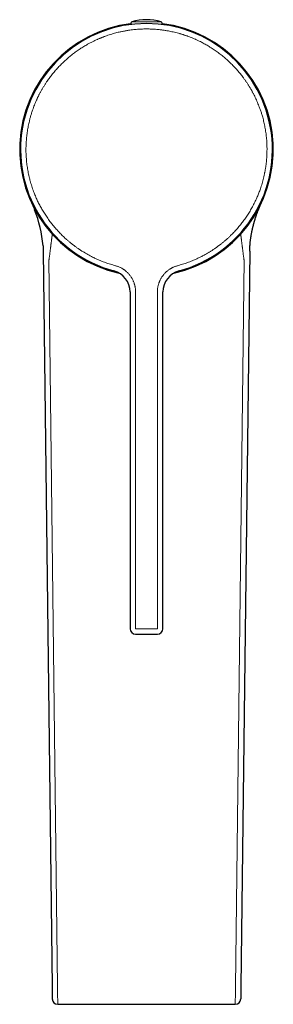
# Model space of a CAD drawing. Header units: millimetres. Extents: x 8 to 623, y 12 to 616.
# Tile 3 of 48: x 302 to 348, y 134 to 315. Entities that reach past the tile are written whole.
import ezdxf

# ---------------------------------------------------------------- set-up
doc = ezdxf.new("R2010")
doc.units = ezdxf.units.MM

msp = doc.modelspace()

# ---------------------------------------------------------------- linework, layer by layer
at = {"color": 8, "linetype": 'Continuous', "lineweight": 0}
for p, q in [((327.5, 314.43), (322.11, 314.43)), ((306.93, 270.79), (306.89, 270.85)), ((306.89, 270.85), (308.5, 137.34)), ((342.72, 270.85), (341.11, 137.34)), ((342.67, 270.79), (342.72, 270.85)), ((322.8, 203.04), (322.8, 264.86)), ((326.8, 264.86), (326.8, 203.04)), ((326.8, 203.04), (322.8, 203.04)), ((308.5, 137.34), (308.5, 136.35)), ((308.5, 136.35), (308.52, 134.12)), ((341.11, 136.35), (341.08, 134.12)), ((341.11, 137.34), (341.11, 136.35))]:
    msp.add_line(p, q, dxfattribs=at)
at = {"color": 7, "linetype": 'Continuous', "lineweight": 30}
for p, q in [((307.53, 275.48), (307.53, 275.48)), ((342.08, 275.48), (342.08, 275.48)), ((305.87, 272.35), (307.5, 137.33)), ((343.74, 272.35), (342.11, 137.33)), ((321.8, 264.86), (321.8, 203.04)), ((327.8, 203.04), (327.8, 264.86)), ((322.8, 202.04), (326.8, 202.04)), ((307.5, 137.33), (307.52, 135.1)), ((342.11, 137.33), (342.08, 135.1))]:
    msp.add_line(p, q, dxfattribs=at)
for centre, radius, start, end in [((324.8, 305.84), 9, 72.5584, 107.4416), ((324.8, 291.04), 23.25, 97.18, 257.5077), ((324.8, 291.04), 23.1, 284.9694, 255.0307), ((322.2, 314.14), 0.3, 107.4416, 216.0429), ((327.41, 314.14), 0.3, 323.9571, 72.5584), ((324.8, 291.04), 23.25, 282.4923, 82.82), ((283.3, 271.54), 22.6, 4.6046, 21.8941), ((317.8, 264.86), 4, 0, 75.0303), ((331.8, 264.86), 4, 104.9692, 180), ((322.8, 203.04), 1, 180, 270), ((326.8, 203.04), 1, 270, 0), ((308.52, 135.11), 1, 180.69, 270), ((341.08, 135.11), 1, 270, 359.31)]:
    msp.add_arc(centre, radius, start, end, dxfattribs=at)
at = {"color": 8, "linetype": 'Continuous', "lineweight": 0}
for centre, start, end in [((308.52, 135.12), 181.1249, 270.4521), ((341.09, 135.12), 269.5479, 358.8751)]:
    msp.add_arc(centre, 0.992, start, end, dxfattribs=at)
for points, knots in [([(319.09, 269.69), (318.94, 269.73), (318.64, 269.82), (318.19, 269.95), (317.74, 270.1), (317.3, 270.25), (316.91, 270.4), (316.57, 270.53), (316.29, 270.65), (316, 270.77), (315.72, 270.89), (315.43, 271.03), (315.09, 271.19), (314.71, 271.38), (314.28, 271.61), (313.85, 271.84), (313.51, 272.04), (313.25, 272.2), (313.07, 272.32), (312.88, 272.43), (312.7, 272.55), (312.52, 272.67), (312.34, 272.79), (312.08, 272.97), (311.74, 273.21), (311.33, 273.52), (310.93, 273.84), (310.53, 274.16), (310.18, 274.47), (309.85, 274.77), (309.56, 275.04), (309.27, 275.32), (308.98, 275.61), (308.69, 275.91), (308.39, 276.24), (308.09, 276.58), (307.79, 276.93), (307.51, 277.28), (307.23, 277.64), (306.95, 278.01), (306.69, 278.38), (306.44, 278.75), (306.19, 279.12), (305.96, 279.49), (305.74, 279.86), (305.52, 280.23), (305.32, 280.61), (305.12, 280.99), (304.93, 281.36), (304.76, 281.73), (304.59, 282.1), (304.43, 282.48), (304.26, 282.88), (304.09, 283.32), (303.92, 283.79), (303.76, 284.27), (303.64, 284.66), (303.55, 284.96), (303.49, 285.18), (303.44, 285.4), (303.38, 285.62), (303.32, 285.84), (303.27, 286.06), (303.2, 286.36), (303.12, 286.76), (303.03, 287.25), (302.95, 287.73), (302.88, 288.22), (302.83, 288.66), (302.79, 289.03), (302.77, 289.36), (302.74, 289.68), (302.73, 290), (302.71, 290.32), (302.7, 290.68), (302.7, 291.1), (302.71, 291.57), (302.72, 292.04), (302.75, 292.51), (302.79, 292.98), (302.83, 293.45), (302.89, 293.92), (302.96, 294.39), (303.03, 294.85), (303.12, 295.31), (303.21, 295.77), (303.31, 296.18), (303.39, 296.53), (303.47, 296.83), (303.56, 297.13), (303.64, 297.42), (303.74, 297.73), (303.85, 298.08), (303.99, 298.49), (304.16, 298.95), (304.34, 299.4), (304.49, 299.76), (304.62, 300.04), (304.71, 300.24), (304.8, 300.44), (304.89, 300.64), (304.99, 300.83), (305.09, 301.03), (305.23, 301.31), (305.43, 301.67), (305.68, 302.12), (305.94, 302.56), (306.21, 302.99), (306.47, 303.39), (306.72, 303.75), (306.95, 304.07), (307.19, 304.4), (307.44, 304.72), (307.71, 305.05), (307.99, 305.39), (308.29, 305.73), (308.59, 306.07), (308.91, 306.4), (309.23, 306.72), (309.55, 307.04), (309.89, 307.35), (310.22, 307.65), (310.56, 307.94), (310.89, 308.22), (311.23, 308.49), (311.58, 308.75), (311.92, 309), (312.27, 309.25), (312.62, 309.48), (312.96, 309.7), (313.31, 309.92), (313.66, 310.13), (314.04, 310.34), (314.45, 310.57), (314.9, 310.8), (315.35, 311.02), (315.72, 311.19), (316.01, 311.32), (316.22, 311.41), (316.42, 311.49), (316.63, 311.58), (316.84, 311.66), (317.05, 311.74), (317.35, 311.85), (317.73, 311.98), (318.2, 312.14), (318.68, 312.28), (319.15, 312.41), (319.58, 312.52), (319.95, 312.6), (320.26, 312.67), (320.58, 312.74), (320.9, 312.79), (321.21, 312.85), (321.57, 312.91), (321.98, 312.96), (322.45, 313.02), (322.92, 313.06), (323.39, 313.1), (323.86, 313.12), (324.33, 313.14), (324.8, 313.14), (325.27, 313.14), (325.74, 313.12), (326.21, 313.1), (326.68, 313.06), (327.1, 313.02), (327.46, 312.98), (327.76, 312.94), (328.07, 312.9), (328.37, 312.85), (328.69, 312.8), (329.05, 312.73), (329.48, 312.64), (329.95, 312.54), (330.42, 312.42), (330.8, 312.31), (331.1, 312.23), (331.31, 312.16), (331.51, 312.1), (331.72, 312.03), (331.93, 311.96), (332.13, 311.89), (332.43, 311.79), (332.82, 311.64), (333.29, 311.45), (333.76, 311.25), (334.23, 311.03), (334.65, 310.83), (335.04, 310.63), (335.4, 310.44), (335.75, 310.24), (336.1, 310.04), (336.46, 309.82), (336.83, 309.58), (337.21, 309.33), (337.59, 309.07), (337.96, 308.8), (338.32, 308.53), (338.68, 308.25), (339.03, 307.96), (339.37, 307.66), (339.7, 307.37), (340.02, 307.07), (340.33, 306.77), (340.64, 306.46), (340.93, 306.15), (341.22, 305.84), (341.5, 305.53), (341.76, 305.21), (342.02, 304.9), (342.27, 304.58), (342.54, 304.23), (342.81, 303.85), (343.1, 303.44), (343.38, 303.02), (343.6, 302.67), (343.76, 302.4), (343.87, 302.21), (343.99, 302.01), (344.1, 301.82), (344.21, 301.62), (344.31, 301.42), (344.46, 301.14), (344.64, 300.78), (344.86, 300.33), (345.06, 299.88), (345.25, 299.43), (345.41, 299.02), (345.55, 298.67), (345.66, 298.36), (345.76, 298.06), (345.86, 297.75), (345.96, 297.45), (346.06, 297.1), (346.17, 296.7), (346.29, 296.24), (346.39, 295.78), (346.49, 295.32), (346.57, 294.85), (346.65, 294.39), (346.72, 293.92), (346.77, 293.45), (346.82, 292.99), (346.86, 292.52), (346.88, 292.05), (346.9, 291.63), (346.9, 291.27), (346.9, 290.96), (346.9, 290.65), (346.89, 290.34), (346.88, 290.03), (346.86, 289.65), (346.83, 289.22), (346.78, 288.74), (346.73, 288.26), (346.67, 287.86), (346.63, 287.56), (346.59, 287.35), (346.55, 287.13), (346.52, 286.92), (346.47, 286.7), (346.43, 286.49), (346.36, 286.18), (346.27, 285.78), (346.14, 285.28), (346, 284.79), (345.85, 284.3), (345.7, 283.85), (345.56, 283.44), (345.41, 283.06), (345.27, 282.69), (345.11, 282.32), (344.94, 281.93), (344.75, 281.53), (344.55, 281.12), (344.34, 280.71), (344.13, 280.31), (343.9, 279.92), (343.67, 279.53), (343.42, 279.14), (343.18, 278.76), (342.93, 278.4), (342.68, 278.04), (342.42, 277.7), (342.16, 277.35), (341.88, 277.02), (341.61, 276.69), (341.34, 276.38), (341.06, 276.07), (340.78, 275.77), (340.5, 275.48), (340.19, 275.18), (339.85, 274.85), (339.48, 274.51), (339.1, 274.19), (338.78, 273.92), (338.54, 273.73), (338.36, 273.59), (338.18, 273.45), (338, 273.31), (337.82, 273.18), (337.63, 273.05), (337.38, 272.87), (337.04, 272.64), (336.63, 272.37), (336.21, 272.11), (335.78, 271.86), (335.4, 271.65), (335.06, 271.47), (334.78, 271.32), (334.49, 271.18), (334.2, 271.04), (333.91, 270.9), (333.57, 270.76), (333.19, 270.59), (332.75, 270.42), (332.31, 270.25), (331.87, 270.1), (331.42, 269.95), (330.97, 269.82), (330.66, 269.73), (330.51, 269.69)], [0, 0, 0, 0, 0.003701, 0.007398, 0.011091, 0.014783, 0.018475, 0.020893, 0.023312, 0.025734, 0.028157, 0.030638, 0.033183, 0.036996, 0.040805, 0.044612, 0.04842, 0.05013, 0.05184, 0.053552, 0.055264, 0.056977, 0.058692, 0.060407, 0.06443, 0.068446, 0.072458, 0.076469, 0.080479, 0.083632, 0.086788, 0.089947, 0.093122, 0.096338, 0.099922, 0.103503, 0.107082, 0.110661, 0.11424, 0.117822, 0.121408, 0.125, 0.128412, 0.131819, 0.135222, 0.138624, 0.142024, 0.145425, 0.148634, 0.151845, 0.155059, 0.158266, 0.161426, 0.165371, 0.169312, 0.173251, 0.17719, 0.178959, 0.180729, 0.182499, 0.184271, 0.186043, 0.187817, 0.189593, 0.19348, 0.197362, 0.20124, 0.205117, 0.208993, 0.211533, 0.214074, 0.216617, 0.219163, 0.221654, 0.224077, 0.227781, 0.231482, 0.235182, 0.238882, 0.242584, 0.246289, 0.25, 0.253701, 0.257397, 0.26109, 0.264782, 0.268474, 0.270892, 0.273312, 0.275733, 0.278157, 0.280638, 0.283183, 0.286996, 0.290805, 0.294612, 0.29842, 0.30013, 0.30184, 0.303552, 0.305264, 0.306977, 0.308692, 0.310407, 0.31443, 0.318446, 0.322458, 0.326469, 0.330479, 0.333632, 0.336788, 0.339947, 0.343122, 0.346338, 0.349922, 0.353503, 0.357082, 0.360661, 0.36424, 0.367822, 0.371408, 0.375, 0.378412, 0.381819, 0.385222, 0.388624, 0.392024, 0.395425, 0.398634, 0.401845, 0.405059, 0.408266, 0.411426, 0.415371, 0.419312, 0.423251, 0.42719, 0.428959, 0.430729, 0.432499, 0.434271, 0.436043, 0.437817, 0.439593, 0.44348, 0.447362, 0.45124, 0.455117, 0.458993, 0.461533, 0.464074, 0.466617, 0.469163, 0.471654, 0.474077, 0.477781, 0.481482, 0.485182, 0.488882, 0.492584, 0.496289, 0.5, 0.503701, 0.507397, 0.51109, 0.514782, 0.518474, 0.520892, 0.523312, 0.525733, 0.528157, 0.530638, 0.533183, 0.536996, 0.540805, 0.544612, 0.54842, 0.55013, 0.55184, 0.553552, 0.555264, 0.556977, 0.558692, 0.560407, 0.56443, 0.568446, 0.572458, 0.576469, 0.580479, 0.583632, 0.586788, 0.589947, 0.593122, 0.596338, 0.599922, 0.603503, 0.607082, 0.610661, 0.61424, 0.617822, 0.621408, 0.625, 0.628412, 0.631819, 0.635222, 0.638624, 0.642024, 0.645425, 0.648634, 0.651845, 0.655059, 0.658266, 0.661426, 0.665371, 0.669312, 0.673251, 0.67719, 0.678959, 0.680729, 0.682499, 0.684271, 0.686043, 0.687817, 0.689593, 0.69348, 0.697362, 0.70124, 0.705117, 0.708993, 0.711533, 0.714074, 0.716617, 0.719163, 0.721654, 0.724077, 0.727781, 0.731482, 0.735182, 0.738882, 0.742584, 0.746289, 0.75, 0.753701, 0.757397, 0.76109, 0.764782, 0.768474, 0.770892, 0.773312, 0.775733, 0.778157, 0.780638, 0.783183, 0.786996, 0.790805, 0.794612, 0.79842, 0.80013, 0.80184, 0.803552, 0.805264, 0.806977, 0.808692, 0.810407, 0.81443, 0.818446, 0.822458, 0.826469, 0.830479, 0.833632, 0.836788, 0.839947, 0.843122, 0.846338, 0.849923, 0.853503, 0.857082, 0.860661, 0.86424, 0.867822, 0.871408, 0.875, 0.878412, 0.881819, 0.885222, 0.888624, 0.892024, 0.895425, 0.898634, 0.901845, 0.905059, 0.908266, 0.911426, 0.915371, 0.919312, 0.923251, 0.92719, 0.928959, 0.930729, 0.932499, 0.934271, 0.936043, 0.937817, 0.939593, 0.94348, 0.947362, 0.95124, 0.955117, 0.958993, 0.961533, 0.964074, 0.966617, 0.969163, 0.971654, 0.974077, 0.977782, 0.981483, 0.985183, 0.988883, 0.992585, 0.99629, 1, 1, 1, 1]), ([(306.93, 270.79), (306.94, 270.87), (306.97, 271.05), (307, 271.31), (307.03, 271.57), (307.07, 271.83), (307.1, 272.09), (307.13, 272.34), (307.16, 272.58), (307.19, 272.83), (307.22, 273.06), (307.25, 273.29), (307.28, 273.51), (307.3, 273.72), (307.33, 273.92), (307.35, 274.11), (307.38, 274.29), (307.4, 274.46), (307.42, 274.62), (307.44, 274.76), (307.45, 274.9), (307.47, 275.02), (307.48, 275.13), (307.49, 275.22), (307.5, 275.3), (307.51, 275.37), (307.52, 275.42), (307.52, 275.45), (307.53, 275.47), (307.53, 275.48), (307.53, 275.48)], [0, 0, 0, 0, 0.0368152, 0.0736304, 0.1104456, 0.1472611, 0.1840762, 0.2208914, 0.2577069, 0.2945219, 0.3313367, 0.3681524, 0.4049668, 0.441782, 0.4785967, 0.5154123, 0.552227, 0.5890433, 0.6258574, 0.6626725, 0.6994881, 0.7363028, 0.7731182, 0.8099326, 0.8467489, 0.8835638, 0.9203798, 0.9571949, 0.9940102, 1, 1, 1, 1]), ([(342.67, 270.79), (342.66, 270.87), (342.64, 271.05), (342.61, 271.31), (342.57, 271.57), (342.54, 271.83), (342.51, 272.09), (342.48, 272.34), (342.45, 272.58), (342.42, 272.83), (342.39, 273.06), (342.36, 273.29), (342.33, 273.51), (342.3, 273.72), (342.28, 273.92), (342.25, 274.11), (342.23, 274.29), (342.21, 274.46), (342.19, 274.62), (342.17, 274.76), (342.15, 274.9), (342.14, 275.02), (342.12, 275.13), (342.11, 275.22), (342.1, 275.3), (342.09, 275.37), (342.09, 275.42), (342.08, 275.45), (342.08, 275.47), (342.08, 275.48), (342.08, 275.48)], [0, 0, 0, 0, 0.0368152, 0.0736304, 0.1104456, 0.1472611, 0.1840762, 0.2208914, 0.2577069, 0.2945219, 0.3313367, 0.3681524, 0.4049668, 0.441782, 0.4785967, 0.5154123, 0.552227, 0.5890433, 0.6258574, 0.6626725, 0.6994881, 0.7363028, 0.7731182, 0.8099326, 0.8467489, 0.8835638, 0.9203798, 0.9571949, 0.9940102, 1, 1, 1, 1]), ([(322.8, 264.86), (322.8, 264.94), (322.8, 265.09), (322.78, 265.31), (322.76, 265.53), (322.73, 265.71), (322.7, 265.86), (322.68, 265.98), (322.65, 266.09), (322.62, 266.2), (322.59, 266.32), (322.54, 266.47), (322.47, 266.65), (322.38, 266.88), (322.28, 267.09), (322.17, 267.31), (322.05, 267.51), (321.91, 267.71), (321.77, 267.91), (321.62, 268.09), (321.47, 268.27), (321.3, 268.44), (321.16, 268.57), (321.04, 268.68), (320.94, 268.75), (320.85, 268.83), (320.75, 268.9), (320.64, 268.98), (320.51, 269.07), (320.35, 269.17), (320.15, 269.28), (319.95, 269.38), (319.74, 269.47), (319.53, 269.56), (319.31, 269.63), (319.17, 269.67), (319.09, 269.69)], [0, 0, 0, 0, 0.034206, 0.06824, 0.10217, 0.136063, 0.153827, 0.171609, 0.18942, 0.207269, 0.225166, 0.243121, 0.280012, 0.316696, 0.353258, 0.389783, 0.426358, 0.463069, 0.499999, 0.536154, 0.572109, 0.607944, 0.643739, 0.662501, 0.681286, 0.700105, 0.718971, 0.737894, 0.756885, 0.791787, 0.826511, 0.86113, 0.895716, 0.930341, 0.965079, 1, 1, 1, 1]), ([(330.51, 269.69), (330.44, 269.67), (330.3, 269.63), (330.09, 269.56), (329.88, 269.48), (329.71, 269.4), (329.57, 269.34), (329.47, 269.28), (329.36, 269.23), (329.26, 269.17), (329.16, 269.11), (329.03, 269.02), (328.86, 268.91), (328.67, 268.76), (328.49, 268.61), (328.31, 268.45), (328.15, 268.28), (327.99, 268.1), (327.84, 267.91), (327.7, 267.72), (327.57, 267.52), (327.45, 267.32), (327.35, 267.14), (327.28, 267), (327.23, 266.89), (327.18, 266.78), (327.14, 266.66), (327.09, 266.54), (327.04, 266.39), (326.99, 266.21), (326.93, 265.99), (326.88, 265.77), (326.85, 265.54), (326.82, 265.32), (326.81, 265.09), (326.8, 264.94), (326.8, 264.86)], [0, 0, 0, 0, 0.034206, 0.06824, 0.102169, 0.136063, 0.153827, 0.171609, 0.18942, 0.207269, 0.225166, 0.243121, 0.280012, 0.316696, 0.353258, 0.389783, 0.426358, 0.463069, 0.499999, 0.536154, 0.572109, 0.607944, 0.643739, 0.662501, 0.681286, 0.700106, 0.718971, 0.737894, 0.756885, 0.791787, 0.826512, 0.86113, 0.895716, 0.930341, 0.965078, 1, 1, 1, 1]), ([(308.52, 134.12), (309.28, 134.12), (310.8, 134.12), (313.09, 134.12), (315.37, 134.12), (318.23, 134.12), (320.59, 134.13), (322.45, 134.13), (323.24, 134.13), (324.02, 134.13), (324.54, 134.13), (324.8, 134.13)], [0, 0, 0, 0, 0.140087, 0.280213, 0.420287, 0.560407, 0.807092, 0.855539, 0.903981, 0.952308, 1, 1, 1, 1]), ([(308.52, 134.11), (308.52, 134.11), (308.52, 134.11), (308.52, 134.12), (308.52, 134.12)], [0, 0, 0, 0, 0.406752, 1, 1, 1, 1]), ([(341.08, 134.12), (340.32, 134.12), (338.8, 134.12), (336.52, 134.12), (334.24, 134.12), (331.38, 134.12), (329.02, 134.13), (327.15, 134.13), (326.37, 134.13), (325.58, 134.13), (325.06, 134.13), (324.8, 134.13)], [0, 0, 0, 0, 0.140087, 0.280213, 0.420287, 0.560407, 0.807092, 0.855539, 0.903981, 0.952308, 1, 1, 1, 1]), ([(324.8, 134.13), (324.8, 134.12), (324.8, 134.11), (324.8, 134.11), (324.8, 134.11), (324.8, 134.11)], [0, 0, 0, 0, 0.345608, 0.691124, 1, 1, 1, 1]), ([(341.08, 134.11), (341.08, 134.11), (341.08, 134.11), (341.08, 134.12), (341.08, 134.12)], [0, 0, 0, 0, 0.406752, 1, 1, 1, 1])]:
    msp.add_open_spline(points, degree=3, knots=knots, dxfattribs=at)
at = {"color": 7, "linetype": 'Continuous', "lineweight": 30}
for points, knots in [([(303.74, 281.2), (303.74, 281.2), (303.74, 281.2), (303.74, 281.2), (303.74, 281.2), (303.74, 281.19), (303.75, 281.19), (303.75, 281.18), (303.75, 281.17), (303.76, 281.16), (303.77, 281.14), (303.77, 281.13), (303.78, 281.12), (303.78, 281.1), (303.79, 281.09), (303.8, 281.08), (303.8, 281.06), (303.81, 281.04), (303.82, 281.02), (303.84, 280.99), (303.86, 280.94), (303.88, 280.89), (303.92, 280.8), (303.98, 280.68), (304.04, 280.54), (304.1, 280.4), (304.15, 280.28), (304.2, 280.16), (304.24, 280.06), (304.27, 280), (304.28, 279.97)], [0, 0, 0, 0, 0.044592, 0.065816, 0.084918, 0.101406, 0.112348, 0.122349, 0.131773, 0.141044, 0.150599, 0.160848, 0.170964, 0.179377, 0.190985, 0.199454, 0.210526, 0.224295, 0.240771, 0.259958, 0.295594, 0.337713, 0.381191, 0.493772, 0.600726, 0.691497, 0.777843, 0.862667, 0.949208, 1, 1, 1, 1]), ([(345.33, 279.97), (345.33, 279.99), (345.36, 280.05), (345.4, 280.16), (345.47, 280.31), (345.53, 280.46), (345.6, 280.61), (345.66, 280.74), (345.7, 280.84), (345.73, 280.9), (345.75, 280.95), (345.77, 281), (345.79, 281.03), (345.8, 281.06), (345.81, 281.07), (345.81, 281.08), (345.82, 281.09), (345.82, 281.1), (345.83, 281.12), (345.83, 281.13), (345.84, 281.14), (345.85, 281.16), (345.85, 281.17), (345.86, 281.18), (345.86, 281.19), (345.86, 281.19), (345.87, 281.2), (345.87, 281.2), (345.87, 281.2), (345.87, 281.2)], [0, 0, 0, 0, 0.028451, 0.140916, 0.250798, 0.364399, 0.485055, 0.612825, 0.659232, 0.706517, 0.751085, 0.788207, 0.817865, 0.829901, 0.84008, 0.848411, 0.855411, 0.865857, 0.874739, 0.885421, 0.896243, 0.906332, 0.916121, 0.926072, 0.936632, 0.948185, 0.965595, 0.985765, 1, 1, 1, 1]), ([(343.77, 273.36), (343.77, 273.37), (343.78, 273.44), (343.79, 273.58), (343.8, 273.76), (343.82, 273.95), (343.84, 274.15), (343.87, 274.35), (343.9, 274.58), (343.93, 274.82), (343.98, 275.09), (344.02, 275.36), (344.07, 275.64), (344.12, 275.88), (344.16, 276.08), (344.2, 276.25), (344.23, 276.42), (344.27, 276.58), (344.31, 276.74), (344.35, 276.89), (344.38, 277.02), (344.41, 277.14), (344.44, 277.24), (344.46, 277.34), (344.48, 277.42), (344.5, 277.48), (344.52, 277.54), (344.53, 277.59), (344.55, 277.65), (344.56, 277.71), (344.59, 277.8), (344.63, 277.93), (344.68, 278.1), (344.73, 278.27), (344.78, 278.44), (344.83, 278.59), (344.87, 278.72), (344.92, 278.85), (344.96, 278.97), (345.02, 279.14), (345.09, 279.35), (345.16, 279.53), (345.2, 279.65), (345.22, 279.68), (345.23, 279.73), (345.25, 279.77), (345.26, 279.81), (345.28, 279.84), (345.3, 279.9), (345.32, 279.94), (345.33, 279.97)], [0, 0, 0, 0, 0.006141, 0.031926, 0.058892, 0.086985, 0.116145, 0.146307, 0.177406, 0.215858, 0.255427, 0.295976, 0.337365, 0.379449, 0.403317, 0.427844, 0.454242, 0.479273, 0.502891, 0.525063, 0.545766, 0.562922, 0.578895, 0.593683, 0.607284, 0.61505, 0.623358, 0.631828, 0.640456, 0.649243, 0.658184, 0.682876, 0.708606, 0.735308, 0.762905, 0.785568, 0.805091, 0.824077, 0.843433, 0.863121, 0.902581, 0.942763, 0.947948, 0.954715, 0.961279, 0.967642, 0.973808, 0.979779, 0.985558, 1, 1, 1, 1]), ([(345.31, 279.93), (345.32, 279.94), (345.32, 279.96), (345.33, 279.98), (345.34, 280), (345.34, 280)], [0, 0, 0, 0, 0.350353, 0.88852, 1, 1, 1, 1]), ([(305.83, 273.36), (305.83, 273.36), (305.83, 273.35), (305.84, 273.33), (305.84, 273.31), (305.84, 273.28), (305.84, 273.24), (305.85, 273.18), (305.85, 273.1), (305.85, 273.01), (305.86, 272.9), (305.86, 272.81), (305.87, 272.73), (305.87, 272.67), (305.87, 272.61), (305.87, 272.55), (305.87, 272.5), (305.87, 272.46), (305.87, 272.42), (305.87, 272.39), (305.87, 272.36), (305.87, 272.35), (305.87, 272.35)], [0, 0, 0, 0, 0.004878, 0.022853, 0.045846, 0.073864, 0.118173, 0.171148, 0.232726, 0.345157, 0.451755, 0.552493, 0.617793, 0.680342, 0.740123, 0.797134, 0.852125, 0.887089, 0.923123, 0.960632, 0.999974, 1, 1, 1, 1]), ([(343.73, 272.35), (343.73, 272.35), (343.73, 272.36), (343.73, 272.39), (343.73, 272.43), (343.73, 272.47), (343.73, 272.52), (343.73, 272.57), (343.74, 272.62), (343.74, 272.68), (343.74, 272.77), (343.75, 272.87), (343.75, 272.95), (343.75, 273.01), (343.75, 273.07), (343.76, 273.14), (343.76, 273.2), (343.76, 273.25), (343.77, 273.29), (343.77, 273.32), (343.77, 273.34), (343.77, 273.35), (343.77, 273.36), (343.77, 273.36)], [0, 0, 0, 0, 0.000584, 0.039946, 0.077473, 0.125632, 0.172133, 0.218626, 0.266975, 0.317279, 0.421762, 0.53373, 0.593725, 0.655648, 0.719488, 0.785167, 0.84595, 0.897602, 0.940155, 0.963058, 0.9821, 0.997281, 1, 1, 1, 1]), ([(308.52, 134.12), (308.81, 134.12), (309.37, 134.11), (310.21, 134.11), (311.05, 134.11), (311.87, 134.11), (312.69, 134.11), (313.48, 134.11), (314.25, 134.11), (314.99, 134.11), (315.73, 134.11), (316.46, 134.11), (317.19, 134.11), (317.93, 134.11), (318.68, 134.11), (319.42, 134.11), (320.15, 134.11), (320.87, 134.11), (321.53, 134.11), (322.13, 134.11), (322.68, 134.11), (323.22, 134.11), (323.76, 134.11), (324.28, 134.11), (324.63, 134.11), (324.8, 134.11)], [0, 0, 0, 0, 0.052262, 0.103994, 0.15519, 0.205842, 0.255942, 0.305484, 0.351687, 0.397405, 0.442643, 0.487402, 0.531683, 0.578124, 0.624024, 0.66938, 0.71419, 0.758453, 0.802166, 0.836127, 0.869749, 0.903032, 0.935962, 0.968281, 1, 1, 1, 1]), ([(324.8, 134.11), (324.89, 134.11), (325.07, 134.11), (325.35, 134.11), (325.63, 134.11), (325.92, 134.11), (326.23, 134.11), (326.56, 134.11), (326.92, 134.11), (327.31, 134.11), (327.71, 134.11), (328.11, 134.11), (328.5, 134.11), (328.89, 134.11), (329.29, 134.11), (329.69, 134.11), (330.11, 134.11), (330.53, 134.11), (330.97, 134.11), (331.4, 134.11), (331.84, 134.11), (332.28, 134.11), (332.73, 134.11), (333.18, 134.11), (333.65, 134.11), (334.15, 134.11), (334.68, 134.11), (335.26, 134.11), (335.85, 134.11), (336.43, 134.11), (337, 134.11), (337.56, 134.11), (338.12, 134.11), (338.7, 134.11), (339.28, 134.11), (339.87, 134.11), (340.47, 134.11), (340.88, 134.12), (341.08, 134.12)], [0, 0, 0, 0, 0.016304, 0.033139, 0.050567, 0.068623, 0.087268, 0.106432, 0.129676, 0.153634, 0.178305, 0.203689, 0.226957, 0.250793, 0.275199, 0.300174, 0.325717, 0.351828, 0.378507, 0.405753, 0.432171, 0.459099, 0.486539, 0.514489, 0.542949, 0.571919, 0.606717, 0.642225, 0.678444, 0.71538, 0.748966, 0.783125, 0.817856, 0.853157, 0.889024, 0.925456, 0.962448, 1, 1, 1, 1])]:
    msp.add_open_spline(points, degree=3, knots=knots, dxfattribs=at)

doc.saveas('drawing.dxf')
